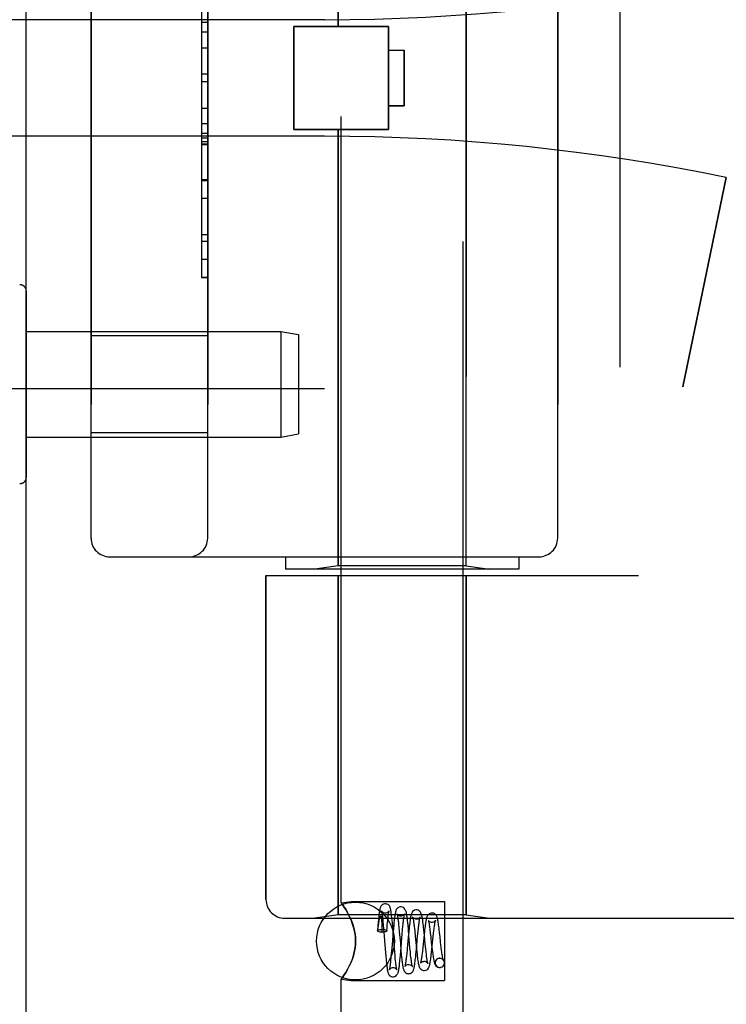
# Model space of a CAD drawing. Header units: inches. Extents: x 0 to 230, y 0 to 149.
# Tile 243 of 256: x 120.95 to 122.09, y 40.23 to 41.82. Entities that reach past the tile are written whole.
import ezdxf

# ---------------------------------------------------------------- set-up
doc = ezdxf.new("R2010")
doc.units = ezdxf.units.IN
doc.header["$LTSCALE"] = 12.648283
doc.header["$MEASUREMENT"] = 0
doc.linetypes.add('HIDDEN', pattern=[0.2, 0.1, -0.1])
doc.layers.get('0').update_dxf_attribs({"linetype": 'CONTINUOUS'})
doc.layers.add('LEFTHAND_DOOR_ASSEMBLY', color=7, linetype='CONTINUOUS')
doc.layers.add('RIGHTHAND_DOOR_ASSEMBLY', color=7, linetype='CONTINUOUS')

msp = doc.modelspace()

# ---------------------------------------------------------------- linework, layer by layer
at = {"color": 3, "linetype": 'Continuous'}
msp.add_line((120.9653, 36.9519), (120.9653, 108.7439), dxfattribs=at)
at = {"layer": 'LEFTHAND_DOOR_ASSEMBLY', "color": 8, "linetype": 'HIDDEN'}
for p, q in [((121.9193, 42.5229), (121.9193, 40.9229)), ((121.4663, 41.8059), (121.4663, 42.5077)), ((121.6723, 40.9382), (121.6723, 42.5077)), ((121.0693, 42.4629), (121.0693, 40.9829)), ((121.2568, 40.9829), (121.2568, 42.4629)), ((121.8193, 42.4629), (121.8193, 40.9829)), ((121.2468, 42.0439), (121.2468, 41.402)), ((121.4443, 41.8167), (120.4767, 41.8167)), ((121.3953, 41.8059), (121.5473, 41.8059)), ((121.3953, 41.6399), (121.3953, 41.8059)), ((121.5473, 41.6399), (121.5473, 41.8059)), ((121.2468, 41.7713), (121.2568, 41.7713)), ((121.5473, 41.7679), (121.5723, 41.7679)), ((121.5723, 41.7679), (121.5723, 41.6779)), ((121.2568, 41.7292), (121.2468, 41.7292)), ((121.5723, 41.6779), (121.5473, 41.6779)), ((121.2568, 41.6491), (121.2468, 41.6491)), ((121.2568, 41.6335), (121.2468, 41.6335)), ((121.3953, 41.6399), (121.5473, 41.6399)), ((121.4663, 40.9382), (121.4663, 41.6399)), ((121.4443, 41.6292), (120.4767, 41.6292)), ((121.2568, 41.6259), (121.2468, 41.6259)), ((121.2568, 41.6205), (121.2468, 41.6205)), ((121.2568, 41.6157), (121.2468, 41.6157)), ((121.2568, 41.5573), (121.2468, 41.5573)), ((122.0902, 41.5629), (122.0204, 41.2263)), ((121.2568, 41.431), (121.2468, 41.431)), ((121.2568, 41.402), (121.2468, 41.402)), ((121.2568, 41.3084), (121.0693, 41.3084)), ((121.4443, 41.2229), (120.0263, 41.2229)), ((121.2568, 41.1524), (121.0693, 41.1524)), ((121.0993, 40.9529), (121.7893, 40.9529)), ((121.3818, 40.9529), (121.3818, 40.9329)), ((121.7568, 40.9529), (121.7568, 40.9329)), ((121.4663, 40.9382), (121.4288, 40.9329)), ((121.6723, 40.9382), (121.4663, 40.9382)), ((121.6723, 40.9382), (121.7098, 40.9329)), ((121.3505, 40.9229), (121.9493, 40.9229)), ((121.3505, 40.9229), (121.3505, 40.4017)), ((121.7567, 40.9329), (121.3818, 40.9329)), ((121.4663, 40.9229), (121.4663, 40.377)), ((121.6723, 40.9229), (121.6723, 40.377)), ((121.3805, 40.3717), (123.4443, 40.3717)), ((121.4663, 40.377), (121.4288, 40.3717)), ((121.6723, 40.377), (121.4663, 40.377)), ((121.6723, 40.377), (121.7098, 40.3717))]:
    msp.add_line(p, q, dxfattribs=at)
for centre, radius, start, end in [((121.4443, 44.9981), 3.1814, 270, 281.7157), ((121.4443, 38.4478), 3.1814, 78.2843, 90), ((121.4443, 38.4478), 2.7751, 43.8884, 90), ((121.0993, 40.9829), 0.03, 180, 270), ((121.2268, 40.9829), 0.03, 270, 360), ((121.7893, 40.9829), 0.03, 270, 360), ((121.3805, 40.4017), 0.03, 180, 270)]:
    msp.add_arc(centre, radius, start, end, dxfattribs=at)
at = {"layer": 'RIGHTHAND_DOOR_ASSEMBLY', "color": 8, "linetype": 'HIDDEN'}
for p, q in [((121.4713, 40.3964), (121.4713, 43.0429)), ((121.6673, 40.1949), (121.6673, 43.0429)), ((121.9193, 42.5229), (121.9193, 40.9229)), ((121.4663, 42.5077), (121.4663, 41.8059)), ((121.6723, 42.5077), (121.6723, 40.9382)), ((121.0693, 40.9829), (121.0693, 42.4629)), ((121.2568, 42.4629), (121.2568, 40.9829)), ((121.8193, 40.9829), (121.8193, 42.4629)), ((121.2468, 42.0439), (121.2468, 41.402)), ((121.4443, 41.8167), (120.4767, 41.8167)), ((121.2568, 41.8124), (121.2468, 41.8124)), ((121.5473, 41.8059), (121.3953, 41.8059)), ((121.3953, 41.8059), (121.3953, 41.6399)), ((121.5473, 41.8059), (121.5473, 41.6399)), ((121.2568, 41.7968), (121.2468, 41.7968)), ((121.5473, 41.7679), (121.5723, 41.7679)), ((121.5723, 41.6779), (121.5723, 41.7679)), ((121.2568, 41.7167), (121.2468, 41.7167)), ((121.5473, 41.6779), (121.5723, 41.6779)), ((121.2468, 41.6745), (121.2568, 41.6745)), ((121.5473, 41.6399), (121.3953, 41.6399)), ((121.4663, 41.6399), (121.4663, 40.9382)), ((121.4443, 41.6292), (120.4767, 41.6292)), ((121.2568, 41.6166), (121.2468, 41.6166)), ((121.2468, 41.6163), (121.2568, 41.6163)), ((121.2468, 41.6161), (121.2568, 41.6161)), ((121.2468, 41.5596), (121.2568, 41.5596)), ((122.0204, 41.2263), (122.0902, 41.5629)), ((121.2568, 41.5293), (121.2468, 41.5293)), ((121.2568, 41.4705), (121.2468, 41.4705)), ((121.2468, 41.4603), (121.2568, 41.4603)), ((121.2568, 41.4022), (121.2468, 41.4022)), ((121.2468, 41.402), (121.2568, 41.402)), ((120.9653, 41.3803), (120.9653, 41.0806)), ((120.9653, 41.3154), (121.3744, 41.3154)), ((121.3744, 41.3154), (121.4028, 41.3104)), ((121.3744, 41.3154), (121.3744, 41.1454)), ((121.2568, 41.3084), (121.0693, 41.3084)), ((121.4028, 41.3104), (121.4028, 41.1504)), ((121.4443, 41.2229), (120.0263, 41.2229)), ((120.9653, 41.1454), (121.3744, 41.1454)), ((121.2568, 41.1524), (121.0693, 41.1524)), ((121.3744, 41.1454), (121.4028, 41.1504)), ((121.0993, 40.9529), (121.7893, 40.9529)), ((121.3818, 40.9529), (121.3818, 40.9329)), ((121.7568, 40.9529), (121.7568, 40.9329)), ((121.4663, 40.9382), (121.4288, 40.9329)), ((121.6723, 40.9382), (121.4663, 40.9382)), ((121.6723, 40.9382), (121.7098, 40.9329)), ((121.3505, 40.9229), (121.9493, 40.9229)), ((121.3505, 40.4017), (121.3505, 40.9229)), ((121.7567, 40.9329), (121.3818, 40.9329)), ((121.4663, 40.377), (121.4663, 40.9229)), ((121.6723, 40.377), (121.6723, 40.9229)), ((121.4713, 40.3964), (121.4873, 40.3984)), ((121.4713, 40.3964), (121.4716, 40.396)), ((121.4873, 40.3984), (121.6373, 40.3984)), ((121.6373, 40.3984), (121.6373, 40.2714)), ((121.3805, 40.3717), (123.4443, 40.3717)), ((121.4663, 40.377), (121.4288, 40.3717)), ((121.6723, 40.377), (121.4663, 40.377)), ((121.4844, 40.3752), (121.4873, 40.3689)), ((121.5309, 40.3648), (121.5304, 40.3597)), ((121.5362, 40.3698), (121.5363, 40.3693)), ((121.5363, 40.3693), (121.5363, 40.3687)), ((121.5363, 40.3687), (121.5364, 40.3681)), ((121.5364, 40.3681), (121.5364, 40.3673)), ((121.5364, 40.3673), (121.5364, 40.3665)), ((121.5364, 40.3665), (121.5365, 40.3655)), ((121.5365, 40.3655), (121.5365, 40.3645)), ((121.5365, 40.3645), (121.5365, 40.3633)), ((121.5381, 40.3696), (121.5385, 40.3658)), ((121.5385, 40.3658), (121.5389, 40.3615)), ((121.5536, 40.3637), (121.5532, 40.3689)), ((121.5541, 40.3581), (121.5536, 40.3637)), ((121.5632, 40.3651), (121.5636, 40.3613)), ((121.5788, 40.3598), (121.5782, 40.365)), ((121.6723, 40.377), (121.7098, 40.3717)), ((121.5304, 40.3597), (121.5298, 40.3515)), ((121.5301, 40.3508), (121.5304, 40.3535)), ((121.5304, 40.3535), (121.5307, 40.3559)), ((121.5307, 40.3559), (121.5309, 40.3581)), ((121.5309, 40.3581), (121.5312, 40.36)), ((121.5312, 40.36), (121.5314, 40.3617)), ((121.5314, 40.3617), (121.5316, 40.3633)), ((121.5365, 40.3633), (121.5365, 40.362)), ((121.5365, 40.362), (121.5366, 40.3605)), ((121.5366, 40.3551), (121.5365, 40.3517)), ((121.5365, 40.3517), (121.5365, 40.3492)), ((121.5373, 40.3492), (121.5365, 40.3492)), ((121.5366, 40.3605), (121.5366, 40.358)), ((121.5366, 40.358), (121.5366, 40.3551)), ((121.5389, 40.3615), (121.5395, 40.3543)), ((121.5395, 40.3543), (121.5404, 40.3435)), ((121.5447, 40.3514), (121.5452, 40.3568)), ((121.5452, 40.3568), (121.5455, 40.3612)), ((121.5547, 40.3495), (121.5526, 40.323)), ((121.5548, 40.3494), (121.5541, 40.3581)), ((121.5552, 40.3551), (121.5547, 40.3495)), ((121.5564, 40.329), (121.5548, 40.3494)), ((121.5636, 40.3613), (121.5641, 40.357)), ((121.5641, 40.357), (121.5647, 40.3499)), ((121.5694, 40.3464), (121.5701, 40.3539)), ((121.5701, 40.3539), (121.5705, 40.3584)), ((121.5793, 40.3543), (121.5788, 40.3598)), ((121.5803, 40.343), (121.5793, 40.3543)), ((121.589, 40.3555), (121.5895, 40.3508)), ((121.5895, 40.3508), (121.5903, 40.3429)), ((121.5945, 40.3459), (121.595, 40.3508)), ((121.6043, 40.3524), (121.6037, 40.3577)), ((121.6051, 40.3439), (121.6043, 40.3524)), ((121.614, 40.3527), (121.6145, 40.3483)), ((121.6295, 40.348), (121.6289, 40.3535)), ((121.6302, 40.3421), (121.6295, 40.348)), ((121.5671, 40.3182), (121.5694, 40.3464)), ((121.5903, 40.3429), (121.5923, 40.3225)), ((121.5942, 40.3433), (121.5945, 40.3459)), ((121.6046, 40.3448), (121.6024, 40.3244)), ((121.6065, 40.3299), (121.6051, 40.3439)), ((121.6171, 40.3218), (121.6192, 40.342)), ((121.6192, 40.342), (121.6198, 40.3472)), ((121.6312, 40.3332), (121.6302, 40.3421)), ((121.6321, 40.3248), (121.6312, 40.3332)), ((121.5415, 40.3287), (121.5425, 40.3166)), ((121.5425, 40.3166), (121.543, 40.3108)), ((121.5526, 40.323), (121.5519, 40.3151)), ((121.5573, 40.3183), (121.5564, 40.329)), ((121.5579, 40.3112), (121.5573, 40.3183)), ((121.5664, 40.3309), (121.5674, 40.3194)), ((121.5666, 40.3125), (121.5671, 40.3182)), ((121.5674, 40.3194), (121.5679, 40.3138)), ((121.5772, 40.3202), (121.5767, 40.3151)), ((121.5774, 40.3229), (121.5772, 40.3202)), ((121.5826, 40.3168), (121.5819, 40.324)), ((121.583, 40.3124), (121.5826, 40.3168)), ((121.5923, 40.3225), (121.5929, 40.3166)), ((121.6024, 40.3244), (121.6019, 40.3192)), ((121.6072, 40.3223), (121.6065, 40.3299)), ((121.6077, 40.3177), (121.6072, 40.3223)), ((121.6082, 40.3135), (121.6077, 40.3177)), ((121.6171, 40.3252), (121.6177, 40.32)), ((121.6327, 40.3198), (121.6321, 40.3248)), ((121.4873, 40.301), (121.4844, 40.2947)), ((121.543, 40.3108), (121.5435, 40.3053)), ((121.5583, 40.3069), (121.5579, 40.3112)), ((121.5587, 40.3029), (121.5583, 40.3069)), ((121.5679, 40.3138), (121.5685, 40.3087)), ((121.5835, 40.3084), (121.583, 40.3124)), ((121.6298, 40.3074), (121.6284, 40.3073)), ((121.6284, 40.3073), (121.6296, 40.3074)), ((121.6297, 40.2924), (121.6312, 40.2926)), ((121.6298, 40.2924), (121.6312, 40.2926)), ((121.4713, 40.2735), (121.4873, 40.2714)), ((121.4713, 40.1949), (121.4713, 40.2735)), ((121.4873, 40.2714), (121.6373, 40.2714))]:
    msp.add_line(p, q, dxfattribs=at)
for points in [[(121.4873, 40.3689), (121.4844, 40.3752), (121.4815, 40.3807), (121.4787, 40.3855), (121.4762, 40.3895), (121.4741, 40.3925), (121.4725, 40.3947), (121.4716, 40.396)], [(121.4725, 40.3947), (121.4741, 40.3925), (121.4762, 40.3895), (121.4787, 40.3855), (121.4815, 40.3807)], [(121.5422, 40.3949), (121.5414, 40.3949), (121.5395, 40.3944), (121.5378, 40.3936), (121.5365, 40.3925), (121.5356, 40.3914), (121.535, 40.3903), (121.5345, 40.3894), (121.5342, 40.3885), (121.5339, 40.3876), (121.5337, 40.3867), (121.5335, 40.3856), (121.5333, 40.3845), (121.533, 40.3833), (121.5328, 40.382), (121.5326, 40.3806), (121.5324, 40.379), (121.5322, 40.3774), (121.532, 40.3756), (121.5318, 40.3737), (121.5315, 40.3716), (121.5313, 40.3695), (121.5309, 40.3648)], [(121.5361, 40.3836), (121.536, 40.3836), (121.5361, 40.3835), (121.5362, 40.3833), (121.5363, 40.3828), (121.5364, 40.3822), (121.5365, 40.3815), (121.5367, 40.3807), (121.5369, 40.3797), (121.537, 40.3786), (121.5372, 40.3774), (121.5374, 40.3761), (121.5375, 40.3746), (121.5377, 40.3731), (121.5379, 40.3714), (121.5381, 40.3696)], [(121.5422, 40.3799), (121.5411, 40.38), (121.5395, 40.3805), (121.5383, 40.3812), (121.5373, 40.3819), (121.5366, 40.3827), (121.5363, 40.3832), (121.5361, 40.3835), (121.5361, 40.3836)], [(121.5532, 40.3689), (121.5529, 40.3713), (121.5527, 40.3736), (121.5524, 40.3757), (121.5522, 40.3777), (121.5519, 40.3795), (121.5517, 40.3812), (121.5515, 40.3827), (121.5512, 40.384), (121.551, 40.3853), (121.5508, 40.3864), (121.5505, 40.3874), (121.5502, 40.3884), (121.5499, 40.3893), (121.5495, 40.3903), (121.5488, 40.3914), (121.5479, 40.3925), (121.5466, 40.3936), (121.5449, 40.3944), (121.5431, 40.3949), (121.5422, 40.3949)], [(121.5483, 40.3835), (121.5483, 40.3836), (121.5484, 40.3837), (121.5483, 40.3835), (121.5481, 40.3832), (121.5477, 40.3826), (121.547, 40.3818), (121.5459, 40.381), (121.5445, 40.3803), (121.5429, 40.38), (121.5422, 40.3799)], [(121.5461, 40.3672), (121.5464, 40.3708), (121.5466, 40.3724), (121.5468, 40.374), (121.547, 40.3754), (121.5471, 40.3768), (121.5473, 40.378), (121.5475, 40.3792), (121.5476, 40.3802), (121.5478, 40.3811), (121.5479, 40.3818), (121.548, 40.3825), (121.5482, 40.383), (121.5483, 40.3834), (121.5483, 40.3835)], [(121.5672, 40.3899), (121.5662, 40.3899), (121.5643, 40.3894), (121.5626, 40.3884), (121.5613, 40.3872), (121.5604, 40.3861), (121.5598, 40.385), (121.5593, 40.384), (121.559, 40.383), (121.5587, 40.3819), (121.5584, 40.3808), (121.5582, 40.3796), (121.5579, 40.3783), (121.5577, 40.3769), (121.5575, 40.3753), (121.5572, 40.3736), (121.557, 40.3717), (121.5567, 40.3697), (121.5565, 40.3676), (121.5562, 40.3653), (121.556, 40.3629), (121.5557, 40.3604), (121.5552, 40.3551)], [(121.5782, 40.365), (121.578, 40.3674), (121.5777, 40.3697), (121.5774, 40.3718), (121.5772, 40.3738), (121.5769, 40.3756), (121.5766, 40.3773), (121.5764, 40.3787), (121.5761, 40.3801), (121.5759, 40.3812), (121.5756, 40.3823), (121.5753, 40.3834), (121.5749, 40.3843), (121.5744, 40.3853), (121.5738, 40.3864), (121.5728, 40.3876), (121.5714, 40.3887), (121.5698, 40.3895), (121.5679, 40.3899), (121.5672, 40.3899)], [(121.5922, 40.3849), (121.5912, 40.3849), (121.5893, 40.3844), (121.5876, 40.3834), (121.5862, 40.3822), (121.5853, 40.381), (121.5847, 40.3799), (121.5842, 40.3788), (121.5838, 40.3777), (121.5835, 40.3765), (121.5832, 40.3751), (121.5829, 40.3737), (121.5826, 40.372), (121.5823, 40.3702), (121.582, 40.3682), (121.5817, 40.366), (121.5814, 40.3636), (121.5811, 40.3611), (121.5808, 40.3584), (121.5805, 40.3556), (121.5799, 40.3497)], [(121.6037, 40.3577), (121.6034, 40.3602), (121.6031, 40.3626), (121.6028, 40.3649), (121.6026, 40.367), (121.6023, 40.369), (121.602, 40.3708), (121.6017, 40.3725), (121.6014, 40.374), (121.6011, 40.3754), (121.6008, 40.3767), (121.6005, 40.3778), (121.6001, 40.3789), (121.5996, 40.38), (121.599, 40.3812), (121.598, 40.3824), (121.5966, 40.3835), (121.5949, 40.3844), (121.5931, 40.3849), (121.5922, 40.3849)], [(121.6172, 40.3799), (121.6162, 40.3799), (121.6143, 40.3794), (121.6125, 40.3784), (121.6112, 40.3772), (121.6102, 40.376), (121.6096, 40.3748), (121.6091, 40.3737), (121.6087, 40.3725), (121.6084, 40.3713), (121.608, 40.3699), (121.6077, 40.3684), (121.6074, 40.3667), (121.6071, 40.3649), (121.6068, 40.3629), (121.6064, 40.3607), (121.6061, 40.3583), (121.6058, 40.3559), (121.6055, 40.3533), (121.6052, 40.3505), (121.6046, 40.3448)], [(121.6289, 40.3535), (121.6286, 40.3561), (121.6282, 40.3585), (121.6279, 40.3607), (121.6276, 40.3628), (121.6273, 40.3648), (121.627, 40.3666), (121.6267, 40.3682), (121.6264, 40.3696), (121.6261, 40.3709), (121.6258, 40.3721), (121.6254, 40.3732), (121.625, 40.3742), (121.6245, 40.3753), (121.6238, 40.3764), (121.6228, 40.3776), (121.6215, 40.3786), (121.6198, 40.3795), (121.6179, 40.3799), (121.6172, 40.3799)], [(121.4873, 40.3689), (121.4889, 40.3646), (121.4905, 40.3602), (121.4918, 40.3556), (121.4929, 40.3508), (121.4938, 40.3457), (121.4944, 40.3404), (121.4946, 40.335), (121.4944, 40.3296), (121.4938, 40.3243), (121.493, 40.3191), (121.4918, 40.3143), (121.4905, 40.3097), (121.4889, 40.3053), (121.4873, 40.301)], [(121.4873, 40.301), (121.4898, 40.3076), (121.4918, 40.3144), (121.4934, 40.3212), (121.4943, 40.3282), (121.4946, 40.3351), (121.4943, 40.342), (121.4933, 40.3488), (121.4918, 40.3556), (121.4897, 40.3623), (121.4873, 40.3689)], [(121.5316, 40.3633), (121.5318, 40.3646), (121.5319, 40.3653), (121.532, 40.3659), (121.5321, 40.3664), (121.5322, 40.3669), (121.5322, 40.3674), (121.5323, 40.3679), (121.5324, 40.3683), (121.5325, 40.3688), (121.5326, 40.3691), (121.5326, 40.3695), (121.5327, 40.3699), (121.5328, 40.3702), (121.5328, 40.3705), (121.5329, 40.3708), (121.533, 40.3711), (121.533, 40.3713), (121.5331, 40.3716), (121.5332, 40.3718), (121.5332, 40.372), (121.5333, 40.3723), (121.5334, 40.3725), (121.5334, 40.3727), (121.5335, 40.3729), (121.5335, 40.3731), (121.5336, 40.3733), (121.5337, 40.3734), (121.5337, 40.3736), (121.5338, 40.3738), (121.5339, 40.3739), (121.5339, 40.3741), (121.534, 40.3742), (121.5341, 40.3743), (121.5342, 40.3745), (121.5342, 40.3746), (121.5343, 40.3747), (121.5344, 40.3748), (121.5345, 40.3748), (121.5345, 40.3749), (121.5346, 40.375), (121.5347, 40.375), (121.5348, 40.375), (121.535, 40.375), (121.5351, 40.3749), (121.5352, 40.3747), (121.5354, 40.3746), (121.5354, 40.3744), (121.5355, 40.3742), (121.5356, 40.374), (121.5356, 40.3739), (121.5357, 40.3737), (121.5357, 40.3736), (121.5357, 40.3734), (121.5358, 40.3733), (121.5358, 40.3732), (121.5358, 40.373), (121.5359, 40.3729), (121.5359, 40.3728), (121.5359, 40.3726), (121.5359, 40.3725), (121.536, 40.3724), (121.536, 40.3723), (121.536, 40.3721), (121.536, 40.372), (121.536, 40.3719), (121.536, 40.3717), (121.5361, 40.3716), (121.5361, 40.3714), (121.5361, 40.3712), (121.5361, 40.3711), (121.5361, 40.3709), (121.5362, 40.3707), (121.5362, 40.3705), (121.5362, 40.3703), (121.5362, 40.3701), (121.5362, 40.3698)], [(121.5455, 40.3612), (121.5459, 40.3652), (121.5461, 40.3672)], [(121.5672, 40.3749), (121.5661, 40.375), (121.5646, 40.3754), (121.5634, 40.3761), (121.5624, 40.3768), (121.5617, 40.3775), (121.5613, 40.3781), (121.5612, 40.3784), (121.5611, 40.3785)], [(121.5611, 40.3785), (121.5611, 40.3785), (121.5612, 40.3784), (121.5613, 40.3781), (121.5614, 40.3776), (121.5615, 40.3769), (121.5617, 40.3761), (121.5619, 40.3752), (121.5621, 40.3741), (121.5622, 40.3729), (121.5624, 40.3716), (121.5626, 40.3701), (121.5628, 40.3686), (121.563, 40.3669), (121.5632, 40.3651)], [(121.5731, 40.3781), (121.5732, 40.3784), (121.5733, 40.3785), (121.5732, 40.3785), (121.5731, 40.3782), (121.5727, 40.3776), (121.572, 40.3769), (121.5709, 40.376), (121.5694, 40.3753), (121.5679, 40.375), (121.5672, 40.3749)], [(121.5705, 40.3584), (121.5709, 40.3626), (121.5711, 40.3646), (121.5713, 40.3664), (121.5715, 40.3681), (121.5717, 40.3697), (121.5719, 40.3712), (121.5721, 40.3726), (121.5723, 40.3738), (121.5725, 40.375), (121.5727, 40.376), (121.5728, 40.3768), (121.573, 40.3775), (121.5731, 40.378), (121.5731, 40.3781)], [(121.5922, 40.37), (121.5911, 40.37), (121.5897, 40.3704), (121.5885, 40.371), (121.5875, 40.3718), (121.5868, 40.3725), (121.5864, 40.373), (121.5863, 40.3733), (121.5862, 40.3734)], [(121.5862, 40.3734), (121.5862, 40.3734), (121.5863, 40.3732), (121.5864, 40.3728), (121.5866, 40.3723), (121.5867, 40.3715), (121.5869, 40.3706), (121.5871, 40.3695), (121.5873, 40.3683), (121.5875, 40.3669), (121.5878, 40.3653), (121.588, 40.3637), (121.5882, 40.3618), (121.5885, 40.3599), (121.5887, 40.3578), (121.589, 40.3555)], [(121.598, 40.3729), (121.5981, 40.3732), (121.5981, 40.3734), (121.5981, 40.3734), (121.598, 40.3731), (121.5976, 40.3725), (121.5968, 40.3717), (121.5957, 40.3709), (121.5943, 40.3703), (121.5928, 40.37), (121.5922, 40.37)], [(121.595, 40.3508), (121.5954, 40.3554), (121.5957, 40.3576), (121.5959, 40.3596), (121.5961, 40.3616), (121.5964, 40.3634), (121.5966, 40.365), (121.5968, 40.3666), (121.597, 40.368), (121.5972, 40.3693), (121.5974, 40.3704), (121.5976, 40.3714), (121.5978, 40.3722), (121.5979, 40.3728), (121.598, 40.3729)], [(121.6172, 40.365), (121.6166, 40.365), (121.615, 40.3653), (121.6137, 40.3659), (121.6127, 40.3666), (121.612, 40.3673), (121.6116, 40.3679), (121.6114, 40.3682), (121.6114, 40.3682)], [(121.6114, 40.3682), (121.6114, 40.3681), (121.6115, 40.3677), (121.6117, 40.3671), (121.6119, 40.3663), (121.6121, 40.3654), (121.6123, 40.3643), (121.6125, 40.363), (121.6128, 40.3616), (121.613, 40.3601), (121.6133, 40.3584), (121.6135, 40.3566), (121.6138, 40.3547), (121.614, 40.3527)], [(121.6228, 40.3676), (121.6229, 40.3679), (121.623, 40.3682), (121.623, 40.3683), (121.6229, 40.368), (121.6225, 40.3674), (121.6217, 40.3667), (121.6206, 40.3659), (121.6192, 40.3653), (121.6177, 40.365), (121.6172, 40.365)], [(121.6198, 40.3472), (121.6203, 40.352), (121.6206, 40.3542), (121.6208, 40.3562), (121.6211, 40.3582), (121.6214, 40.36), (121.6216, 40.3616), (121.6218, 40.3631), (121.6221, 40.3644), (121.6223, 40.3656), (121.6225, 40.3666), (121.6227, 40.3674), (121.6228, 40.3676)], [(121.5298, 40.3515), (121.5299, 40.3518), (121.5303, 40.3524), (121.5312, 40.3528), (121.5324, 40.3532), (121.5339, 40.3535), (121.5355, 40.3537), (121.5373, 40.3538)], [(121.5301, 40.3508), (121.5298, 40.3513), (121.5298, 40.3515)], [(121.5301, 40.3508), (121.5318, 40.3504), (121.5334, 40.35), (121.535, 40.3496), (121.5365, 40.3492)], [(121.5373, 40.3538), (121.5392, 40.3537), (121.541, 40.3535), (121.5425, 40.3531), (121.5438, 40.3526), (121.5445, 40.3521), (121.5447, 40.3515), (121.5447, 40.3514)], [(121.5447, 40.3514), (121.5445, 40.3509), (121.5438, 40.3503), (121.5425, 40.3498), (121.541, 40.3495), (121.5392, 40.3492), (121.5373, 40.3492)], [(121.5647, 40.3499), (121.5659, 40.3366), (121.5664, 40.3309)], [(121.5799, 40.3497), (121.5796, 40.3466), (121.5774, 40.3229)], [(121.6145, 40.3483), (121.6154, 40.3411), (121.6156, 40.3385)], [(121.5404, 40.3435), (121.5411, 40.3347), (121.5415, 40.3287)], [(121.5819, 40.324), (121.5808, 40.3374), (121.5803, 40.343)], [(121.5919, 40.318), (121.5922, 40.3208), (121.5942, 40.3433)], [(121.6156, 40.3385), (121.6162, 40.3333), (121.6171, 40.3252)], [(121.5797, 40.2824), (121.5804, 40.2825), (121.5822, 40.2829), (121.5839, 40.2837), (121.5853, 40.2848), (121.5863, 40.2859), (121.587, 40.287), (121.5874, 40.2881), (121.5878, 40.2892), (121.5882, 40.2903), (121.5885, 40.2915), (121.5888, 40.2929), (121.5891, 40.2944), (121.5894, 40.2961), (121.5896, 40.298), (121.5899, 40.3001), (121.5902, 40.3023), (121.5905, 40.3046), (121.5908, 40.3071), (121.5911, 40.3097), (121.5914, 40.3124), (121.5919, 40.318)], [(121.5929, 40.3166), (121.5932, 40.3138), (121.5935, 40.311), (121.5938, 40.3083), (121.5942, 40.3059), (121.5945, 40.3036), (121.5948, 40.3014), (121.5952, 40.2995), (121.5955, 40.2978), (121.5959, 40.2963), (121.5962, 40.295), (121.5966, 40.2937), (121.5971, 40.2925), (121.5978, 40.2913), (121.5987, 40.2902), (121.6001, 40.289), (121.6018, 40.288), (121.6037, 40.2875), (121.6047, 40.2874)], [(121.6019, 40.3192), (121.6013, 40.3145), (121.6011, 40.3124), (121.6008, 40.3103), (121.6006, 40.3085), (121.6003, 40.3067), (121.6001, 40.3052), (121.5998, 40.3038), (121.5996, 40.3025), (121.5994, 40.3014), (121.5992, 40.3005), (121.599, 40.2998), (121.599, 40.2996)], [(121.6047, 40.2874), (121.6055, 40.2875), (121.6073, 40.2879), (121.609, 40.2888), (121.6104, 40.2899), (121.6114, 40.2911), (121.6121, 40.2922), (121.6126, 40.2933), (121.613, 40.2944), (121.6133, 40.2956), (121.6136, 40.2969), (121.614, 40.2983), (121.6143, 40.2999), (121.6146, 40.3016), (121.6149, 40.3036), (121.6152, 40.3057), (121.6155, 40.3081), (121.6158, 40.3106), (121.6162, 40.3132), (121.6165, 40.316), (121.6171, 40.3218)], [(121.6177, 40.32), (121.6181, 40.3174), (121.6184, 40.315), (121.6187, 40.3127), (121.619, 40.3104), (121.6193, 40.3083), (121.6197, 40.3064), (121.62, 40.3046), (121.6204, 40.3029), (121.6207, 40.3014), (121.6211, 40.3), (121.6215, 40.2988), (121.622, 40.2976), (121.6227, 40.2964), (121.6237, 40.2952), (121.6251, 40.2939), (121.6268, 40.293), (121.6288, 40.2925), (121.6297, 40.2924)], [(121.6353, 40.3044), (121.6354, 40.3043), (121.6354, 40.3042), (121.6354, 40.3043), (121.6352, 40.3047), (121.6351, 40.3054), (121.6348, 40.3062), (121.6346, 40.3073), (121.6344, 40.3085), (121.6341, 40.31), (121.6339, 40.3116), (121.6336, 40.3134), (121.6333, 40.3154), (121.633, 40.3175), (121.6327, 40.3198)], [(121.4741, 40.2774), (121.4762, 40.2804), (121.4787, 40.2844), (121.4815, 40.2892), (121.4844, 40.2947), (121.4873, 40.301)], [(121.5435, 40.3053), (121.5438, 40.3027), (121.544, 40.3003), (121.5443, 40.298), (121.5445, 40.2959), (121.5448, 40.294), (121.545, 40.2922), (121.5452, 40.2906), (121.5455, 40.2891), (121.5457, 40.2878), (121.546, 40.2865), (121.5462, 40.2854), (121.5465, 40.2844), (121.5469, 40.2834), (121.5473, 40.2824), (121.5479, 40.2813), (121.5487, 40.2802), (121.5501, 40.279), (121.5518, 40.278), (121.5537, 40.2775), (121.5547, 40.2774)], [(121.5512, 40.308), (121.5508, 40.3039), (121.5506, 40.3019), (121.5504, 40.3001), (121.5502, 40.2985), (121.55, 40.2969), (121.5498, 40.2955), (121.5496, 40.2942), (121.5495, 40.293), (121.5493, 40.2919), (121.5491, 40.291), (121.549, 40.2902), (121.5488, 40.2896), (121.5487, 40.2892), (121.5487, 40.2891)], [(121.5519, 40.3151), (121.5514, 40.3103), (121.5512, 40.308)], [(121.5547, 40.2774), (121.5554, 40.2775), (121.5573, 40.2779), (121.5589, 40.2787), (121.5603, 40.2798), (121.5612, 40.2809), (121.5619, 40.282), (121.5624, 40.283), (121.5627, 40.2839), (121.563, 40.285), (121.5633, 40.286), (121.5636, 40.2872), (121.5638, 40.2885), (121.5641, 40.29), (121.5643, 40.2916), (121.5646, 40.2933), (121.5648, 40.2953), (121.5651, 40.2974), (121.5653, 40.2996), (121.5656, 40.302), (121.5658, 40.3045), (121.5661, 40.3071), (121.5666, 40.3125)], [(121.5608, 40.2888), (121.5608, 40.2888), (121.5607, 40.2891), (121.5606, 40.2895), (121.5605, 40.2901), (121.5603, 40.2908), (121.5602, 40.2916), (121.56, 40.2926), (121.5598, 40.2937), (121.5597, 40.295), (121.5595, 40.2963), (121.5593, 40.2978), (121.5591, 40.2994), (121.5589, 40.3011), (121.5587, 40.3029)], [(121.5685, 40.3087), (121.5687, 40.3062), (121.569, 40.3039), (121.5692, 40.3018), (121.5695, 40.2998), (121.5698, 40.2979), (121.57, 40.2961), (121.5703, 40.2946), (121.5706, 40.2931), (121.5708, 40.2918), (121.5711, 40.2906), (121.5714, 40.2895), (121.5718, 40.2885), (121.5722, 40.2874), (121.5728, 40.2863), (121.5737, 40.2852), (121.5751, 40.284), (121.5768, 40.283), (121.5787, 40.2825), (121.5797, 40.2824)], [(121.5767, 40.3151), (121.5762, 40.3105), (121.576, 40.3084), (121.5757, 40.3064), (121.5755, 40.3045), (121.5753, 40.3028), (121.5751, 40.3012), (121.5748, 40.2997), (121.5746, 40.2984), (121.5744, 40.2973), (121.5743, 40.2963), (121.5741, 40.2954), (121.5739, 40.2948), (121.5739, 40.2946)], [(121.5857, 40.2939), (121.5857, 40.294), (121.5856, 40.2942), (121.5855, 40.2946), (121.5853, 40.2952), (121.5852, 40.2959), (121.585, 40.2968), (121.5848, 40.2978), (121.5847, 40.299), (121.5845, 40.3003), (121.5843, 40.3017), (121.5841, 40.3032), (121.5839, 40.3048), (121.5837, 40.3066), (121.5835, 40.3084)], [(121.599, 40.2996), (121.5989, 40.2994), (121.5988, 40.2991), (121.5988, 40.2991), (121.5989, 40.2993), (121.5993, 40.2998), (121.5999, 40.3005), (121.6008, 40.3012), (121.6021, 40.3019), (121.6036, 40.3023), (121.6047, 40.3024)], [(121.6047, 40.3024), (121.6056, 40.3024), (121.6074, 40.3019), (121.6088, 40.3011), (121.6098, 40.3002), (121.6103, 40.2995), (121.6105, 40.2992)], [(121.6105, 40.2992), (121.6105, 40.2991), (121.6106, 40.299), (121.6105, 40.2992), (121.6104, 40.2995), (121.6103, 40.3), (121.6101, 40.3007), (121.6099, 40.3016), (121.6097, 40.3026), (121.6095, 40.3037), (121.6093, 40.3051), (121.6091, 40.3065), (121.6089, 40.3081), (121.6087, 40.3098), (121.6084, 40.3116), (121.6082, 40.3135)], [(121.6284, 40.3073), (121.6278, 40.3071), (121.626, 40.3064), (121.6245, 40.3052), (121.6233, 40.3037), (121.6225, 40.3019), (121.6223, 40.2999), (121.6225, 40.298), (121.6233, 40.2962), (121.6245, 40.2947), (121.626, 40.2935), (121.6278, 40.2927), (121.6298, 40.2924)], [(121.6296, 40.3074), (121.6305, 40.3074), (121.6322, 40.3069), (121.6336, 40.3062), (121.6345, 40.3054), (121.6351, 40.3047), (121.6353, 40.3044)], [(121.6312, 40.2926), (121.6317, 40.2927), (121.6335, 40.2935), (121.635, 40.2947), (121.6363, 40.2962), (121.637, 40.298), (121.6372, 40.2999), (121.637, 40.3019), (121.6363, 40.3037), (121.635, 40.3052), (121.6335, 40.3064), (121.6317, 40.3071), (121.6298, 40.3074)], [(121.4815, 40.2892), (121.4787, 40.2844), (121.4762, 40.2804), (121.4741, 40.2774), (121.4725, 40.2752), (121.4716, 40.2739)], [(121.5487, 40.2891), (121.5486, 40.2889), (121.5486, 40.2888), (121.5486, 40.2889), (121.5488, 40.2892), (121.5492, 40.2898), (121.5499, 40.2905), (121.5509, 40.2913), (121.5521, 40.2919), (121.5536, 40.2924), (121.5547, 40.2924)], [(121.5547, 40.2924), (121.5557, 40.2924), (121.5575, 40.2918), (121.5589, 40.291), (121.5599, 40.2901), (121.5605, 40.2894), (121.5607, 40.2889), (121.5608, 40.2888), (121.5608, 40.2888)], [(121.5739, 40.2946), (121.5738, 40.2943), (121.5737, 40.294), (121.5737, 40.2939), (121.5738, 40.2941), (121.574, 40.2945), (121.5745, 40.2952), (121.5755, 40.296), (121.5768, 40.2968), (121.5784, 40.2973), (121.5797, 40.2974)], [(121.5797, 40.2974), (121.5806, 40.2974), (121.5824, 40.2969), (121.5838, 40.2961), (121.5848, 40.2952), (121.5854, 40.2945), (121.5856, 40.2941), (121.5857, 40.2939), (121.5857, 40.2939)], [(121.4713, 40.2735), (121.4716, 40.2739), (121.4725, 40.2752)]]:
    msp.add_lwpolyline(points, dxfattribs=at)
msp.add_circle((121.4943, 40.3349), 0.0625, dxfattribs=at)
for centre, radius, start, end in [((121.4443, 44.9981), 3.1814, 270, 281.7157), ((121.4443, 38.4478), 3.1814, 78.2843, 90), ((120.9553, 41.3803), 0.01, 360, 93.2246), ((121.4443, 38.4478), 2.7751, 43.8884, 90), ((120.9553, 41.0806), 0.01, 266.7754, 0), ((121.0993, 40.9829), 0.03, 180, 270), ((121.2268, 40.9829), 0.03, 270, 360), ((121.7893, 40.9829), 0.03, 270, 360), ((121.3805, 40.4017), 0.03, 180, 270)]:
    msp.add_arc(centre, radius, start, end, dxfattribs=at)

doc.saveas('drawing.dxf')
